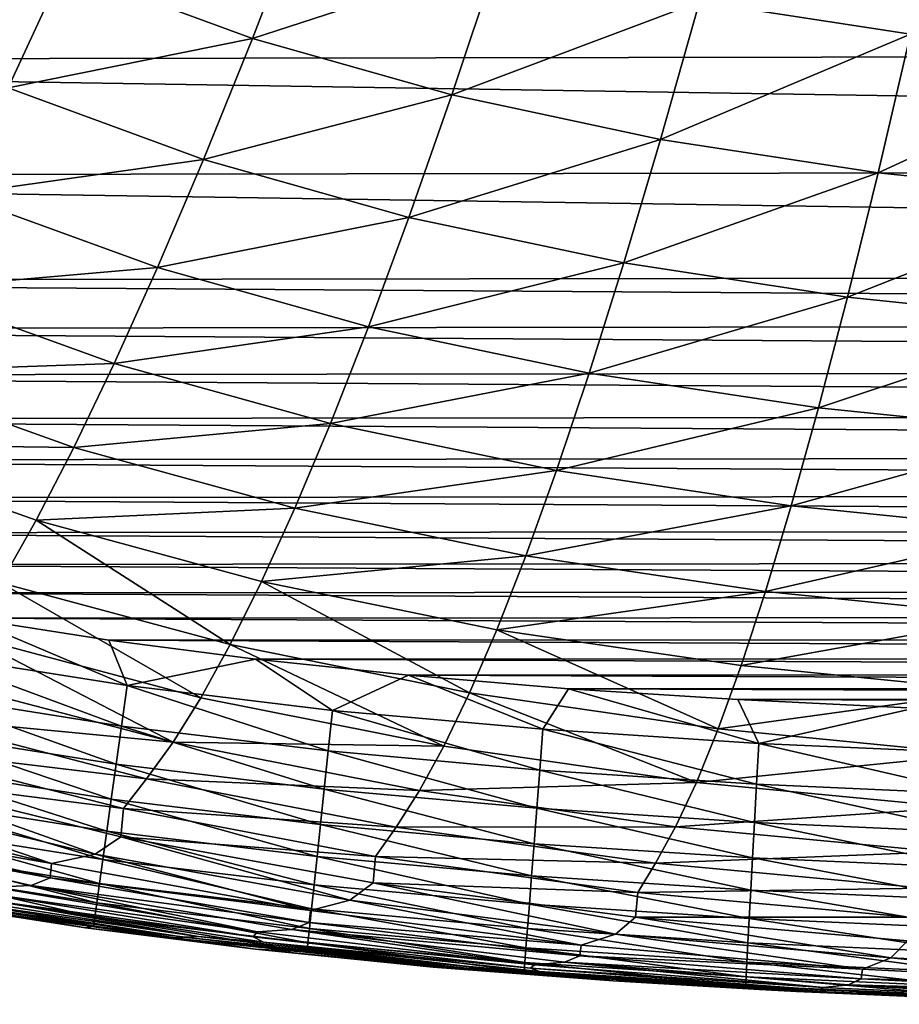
# Model space of a CAD drawing. Header units: metres. Extents: x -36 to 82, y -104 to 104.
# Tile 16 of 245: x -7.11 to -4.06, y -104.41 to -101. Entities that reach past the tile are written whole.
import ezdxf

# ---------------------------------------------------------------- set-up
doc = ezdxf.new("R2010")
doc.units = ezdxf.units.M
doc.layers.add('solid_FIT-SHOWER-153_SW0001', color=7, linetype='CONTINUOUS')

msp = doc.modelspace()

# ---------------------------------------------------------------- linework, layer by layer
at = {"layer": 'solid_FIT-SHOWER-153_SW0001'}
for points in [[(-3.897442, -100.518097, -16.723764), (-4.016747, -101.049141, -16.295355), (-4.748543, -100.936958, -16.310259)], [(-6.11907, -100.597572, -16.350708), (-6.298257, -101.064064, -15.868854), (-6.954786, -100.82235, -15.894968)], [(-6.11907, -100.597572, -16.350708), (-5.450005, -100.787651, -16.32873), (-6.298257, -101.064064, -15.868854)], [(-12.114929, -100.688164, 16.90811), (11.728063, -101.101326, 16.90811), (12.15721, -100.637787, 16.90811)], [(-12.114929, -100.688164, 16.90811), (-11.685543, -101.141991, 16.90811), (11.728063, -101.101326, 16.90811)], [(-5.450005, -100.787651, -16.32873), (-5.607183, -101.260124, -15.846258), (-6.298257, -101.064064, -15.868854)], [(-5.450005, -100.787651, -16.32873), (-4.748543, -100.936958, -16.310259), (-5.607183, -101.260124, -15.846258)], [(-6.954786, -100.82235, -15.894968), (-7.144883, -101.235947, -15.35298), (-7.786271, -100.939262, -15.38243)], [(-6.954786, -100.82235, -15.894968), (-6.298257, -101.064064, -15.868854), (-7.144883, -101.235947, -15.35298)], [(-4.748543, -100.936958, -16.310259), (-4.883556, -101.414078, -15.827267), (-5.607183, -101.260124, -15.846258)], [(-4.748543, -100.936958, -16.310259), (-4.016747, -101.049141, -16.295355), (-4.883556, -101.414078, -15.827267)], [(-4.016747, -101.049141, -16.295355), (-4.129482, -101.529686, -15.811933), (-4.883556, -101.414078, -15.827267)], [(-4.016747, -101.049141, -16.295355), (-3.256681, -101.127815, -16.284079), (-4.129482, -101.529686, -15.811933)], [(-6.298257, -101.064064, -15.868854), (-6.46766, -101.48394, -15.326708), (-7.144883, -101.235947, -15.35298)], [(-6.298257, -101.064064, -15.868854), (-5.607183, -101.260124, -15.846258), (-6.46766, -101.48394, -15.326708)], [(-11.685543, -101.141991, 16.90811), (11.26066, -101.507156, 16.90811), (11.728063, -101.101326, 16.90811)], [(-11.685543, -101.141991, 16.90811), (-11.216462, -101.541397, 16.90811), (11.26066, -101.507156, 16.90811)], [(-3.256681, -101.127815, -16.284079), (-3.347067, -101.610695, -15.80031), (-4.129482, -101.529686, -15.811933)], [(-7.144883, -101.235947, -15.35298), (-6.46766, -101.48394, -15.326708), (-7.323847, -101.605751, -14.74609)], [(-5.607183, -101.260124, -15.846258), (-5.7557, -101.68502, -15.303955), (-6.46766, -101.48394, -15.326708)], [(-5.607183, -101.260124, -15.846258), (-4.883556, -101.414078, -15.827267), (-5.7557, -101.68502, -15.303955)], [(-4.883556, -101.414078, -15.827267), (-5.011051, -101.842842, -15.284807), (-5.7557, -101.68502, -15.303955)], [(-4.883556, -101.414078, -15.827267), (-4.129482, -101.529686, -15.811933), (-5.011051, -101.842842, -15.284807)], [(-6.46766, -101.48394, -15.326708), (-6.627241, -101.858955, -14.720189), (-7.323847, -101.605751, -14.74609)], [(-6.46766, -101.48394, -15.326708), (-5.7557, -101.68502, -15.303955), (-6.627241, -101.858955, -14.720189)], [(-11.216462, -101.541397, 16.90811), (10.734815, -101.876396, 16.90811), (11.26066, -101.507156, 16.90811)], [(-11.216462, -101.541397, 16.90811), (-10.68892, -101.904793, 16.90811), (10.734815, -101.876396, 16.90811)], [(-4.129482, -101.529686, -15.811933), (-4.235868, -101.961273, -15.269318), (-5.011051, -101.842842, -15.284807)], [(-4.129482, -101.529686, -15.811933), (-3.347067, -101.610695, -15.80031), (-4.235868, -101.961273, -15.269318)], [(-7.323847, -101.605751, -14.74609), (-6.627241, -101.858955, -14.720189), (-7.491562, -101.933624, -14.070324)], [(-3.347067, -101.610695, -15.80031), (-3.432309, -102.044182, -15.257542), (-4.235868, -101.961273, -15.269318)], [(-5.7557, -101.68502, -15.303955), (-5.895669, -102.064163, -14.697714), (-6.627241, -101.858955, -14.720189)], [(-5.7557, -101.68502, -15.303955), (-5.011051, -101.842842, -15.284807), (-5.895669, -102.064163, -14.697714)], [(-6.627241, -101.858955, -14.720189), (-6.777048, -102.191055, -14.045265), (-7.491562, -101.933624, -14.070324)], [(-6.627241, -101.858955, -14.720189), (-5.895669, -102.064163, -14.697714), (-6.777048, -102.191055, -14.045265)], [(-5.011051, -101.842842, -15.284807), (-5.131244, -102.225128, -14.678754), (-5.895669, -102.064163, -14.697714)], [(-5.011051, -101.842842, -15.284807), (-4.235868, -101.961273, -15.269318), (-5.131244, -102.225128, -14.678754)], [(-10.68892, -101.904793, 16.90811), (10.443959, -102.047348, 16.90811), (10.734815, -101.876396, 16.90811)], [(-10.68892, -101.904793, 16.90811), (-10.397495, -102.072968, 16.90811), (10.443959, -102.047348, 16.90811)], [(-7.491562, -101.933624, -14.070324), (-6.777048, -102.191055, -14.045265), (-7.648096, -102.221588, -13.321782)], [(-4.235868, -101.961273, -15.269318), (-4.336179, -102.345825, -14.66337), (-5.131244, -102.225128, -14.678754)], [(-4.235868, -101.961273, -15.269318), (-3.432309, -102.044182, -15.257542), (-4.336179, -102.345825, -14.66337)], [(-10.397495, -102.072968, 16.90811), (10.131131, -102.210541, 16.90811), (10.443959, -102.047348, 16.90811)], [(-10.397495, -102.072968, 16.90811), (-10.084416, -102.233337, 16.90811), (10.131131, -102.210541, 16.90811)], [(-5.895669, -102.064163, -14.697714), (-6.027266, -102.399574, -14.023458), (-6.777048, -102.191055, -14.045265)], [(-5.895669, -102.064163, -14.697714), (-5.131244, -102.225128, -14.678754), (-6.027266, -102.399574, -14.023458)], [(-3.432309, -102.044182, -15.257542), (-3.512691, -102.430229, -14.651624), (-4.336179, -102.345825, -14.66337)], [(-10.084416, -102.233337, 16.90811), (9.797663, -102.365036, 16.90811), (10.131131, -102.210541, 16.90811)], [(-6.777048, -102.191055, -14.045265), (-6.917272, -102.482346, -13.297964), (-7.648096, -102.221588, -13.321782)], [(-6.777048, -102.191055, -14.045265), (-6.027266, -102.399574, -14.023458), (-6.917272, -102.482346, -13.297964)], [(-10.084416, -102.233337, 16.90811), (-9.750984, -102.385048, 16.90811), (9.797663, -102.365036, 16.90811)], [(-7.648096, -102.221588, -13.321782), (-6.917272, -102.482346, -13.297964), (-7.7937, -102.471878, -12.496657)], [(-5.131244, -102.225128, -14.678754), (-5.244396, -102.563019, -14.005002), (-6.027266, -102.399574, -14.023458)], [(-5.131244, -102.225128, -14.678754), (-4.336179, -102.345825, -14.66337), (-5.244396, -102.563019, -14.005002)], [(-4.336179, -102.345825, -14.66337), (-4.430722, -102.685471, -13.989967), (-5.244396, -102.563019, -14.005002)], [(-4.336179, -102.345825, -14.66337), (-3.512691, -102.430229, -14.651624), (-4.430722, -102.685471, -13.989967)], [(-9.750984, -102.385048, 16.90811), (9.441495, -102.509254, 16.90811), (9.797663, -102.365036, 16.90811)], [(-9.750984, -102.385048, 16.90811), (-9.39534, -102.526588, 16.90811), (9.441495, -102.509254, 16.90811)], [(-6.027266, -102.399574, -14.023458), (-6.150771, -102.69342, -13.277164), (-6.917272, -102.482346, -13.297964)], [(-6.027266, -102.399574, -14.023458), (-5.244396, -102.563019, -14.005002), (-6.150771, -102.69342, -13.277164)], [(-3.512691, -102.430229, -14.651624), (-3.588526, -102.771004, -13.978424), (-4.430722, -102.685471, -13.989967)], [(-7.7937, -102.471878, -12.496657), (-7.048234, -102.735146, -12.474384), (-7.170395, -102.951958, -11.570758)], [(-6.917272, -102.482346, -13.297964), (-7.048234, -102.735146, -12.474384), (-7.7937, -102.471878, -12.496657)], [(-6.917272, -102.482346, -13.297964), (-6.150771, -102.69342, -13.277164), (-7.048234, -102.735146, -12.474384)], [(-9.39534, -102.526588, 16.90811), (9.061759, -102.643005, 16.90811), (9.441495, -102.509254, 16.90811)], [(-9.39534, -102.526588, 16.90811), (-9.016675, -102.657761, 16.90811), (9.061759, -102.643005, 16.90811)], [(-5.244396, -102.563019, -14.005002), (-5.350851, -102.858749, -13.25949), (-6.150771, -102.69342, -13.277164)], [(-5.244396, -102.563019, -14.005002), (-4.430722, -102.685471, -13.989967), (-5.350851, -102.858749, -13.25949)], [(-9.016675, -102.657761, 16.90811), (8.659324, -102.766487, 16.90811), (9.061759, -102.643005, 16.90811)], [(-9.016675, -102.657761, 16.90811), (-8.615799, -102.77877, 16.90811), (8.659324, -102.766487, 16.90811)], [(-4.430722, -102.685471, -13.989967), (-4.519864, -102.982506, -13.245025), (-5.350851, -102.858749, -13.25949)], [(-4.430722, -102.685471, -13.989967), (-3.588526, -102.771004, -13.978424), (-4.519864, -102.982506, -13.245025)], [(-6.150771, -102.69342, -13.277164), (-6.266562, -102.948112, -12.454862), (-7.048234, -102.735146, -12.474384)], [(-6.150771, -102.69342, -13.277164), (-5.350851, -102.858749, -13.25949), (-6.266562, -102.948112, -12.454862)], [(-7.048234, -102.735146, -12.474384), (-6.375113, -103.166222, -11.552718), (-7.170395, -102.951958, -11.570758)], [(-7.048234, -102.735146, -12.474384), (-6.266562, -102.948112, -12.454862), (-6.375113, -103.166222, -11.552718)], [(-8.615799, -102.77877, 16.90811), (8.234726, -102.878685, 16.90811), (8.659324, -102.766487, 16.90811)], [(-8.615799, -102.77877, 16.90811), (-8.193289, -102.888702, 16.90811), (8.234726, -102.878685, 16.90811)], [(-3.588526, -102.771004, -13.978424), (-3.660166, -103.068855, -13.23385), (-4.519864, -102.982506, -13.245025)], [(-5.350851, -102.858749, -13.25949), (-5.451015, -103.114807, -12.438204), (-6.266562, -102.948112, -12.454862)], [(-5.350851, -102.858749, -13.25949), (-4.519864, -102.982506, -13.245025), (-5.451015, -103.114807, -12.438204)], [(-8.193289, -102.888702, 16.90811), (7.787905, -102.97908, 16.90811), (8.234726, -102.878685, 16.90811)], [(-8.193289, -102.888702, 16.90811), (-7.749405, -102.987053, 16.90811), (7.787905, -102.97908, 16.90811)], [(-7.170395, -102.951958, -11.570758), (-6.477181, -103.350761, -10.567291), (-7.284609, -103.135773, -10.583699)], [(-7.170395, -102.951958, -11.570758), (-6.375113, -103.166222, -11.552718), (-6.477181, -103.350761, -10.567291)], [(-6.266562, -102.948112, -12.454862), (-5.545359, -103.333801, -11.537265), (-6.375113, -103.166222, -11.552718)], [(-6.266562, -102.948112, -12.454862), (-5.451015, -103.114807, -12.438204), (-5.545359, -103.333801, -11.537265)], [(-7.749405, -102.987053, 16.90811), (7.318922, -103.068199, 16.90811), (7.787905, -102.97908, 16.90811)], [(-7.749405, -102.987053, 16.90811), (-7.283886, -103.074333, 16.90811), (7.318922, -103.068199, 16.90811)], [(-4.519864, -102.982506, -13.245025), (-4.604017, -103.239471, -12.424503), (-5.451015, -103.114807, -12.438204)], [(-4.519864, -102.982506, -13.245025), (-3.660166, -103.068855, -13.23385), (-4.604017, -103.239471, -12.424503)], [(-7.429588, -103.198219, 16.897472), (-6.732968, -103.308632, 16.897484), (-7.283886, -103.074333, 16.90811)], [(-7.283886, -103.074333, 16.90811), (6.828496, -103.146561, 16.90811), (7.318922, -103.068199, 16.90811)], [(-7.283886, -103.074333, 16.90811), (-6.796522, -103.151169, 16.90811), (6.828496, -103.146561, 16.90811)], [(-6.732968, -103.308632, 16.897484), (-6.796522, -103.151169, 16.90811), (-7.283886, -103.074333, 16.90811)], [(-3.660166, -103.068855, -13.23385), (-3.727996, -103.326355, -12.413851), (-4.604017, -103.239471, -12.424503)], [(-5.451015, -103.114807, -12.438204), (-4.683628, -103.45903, -11.524495), (-5.545359, -103.333801, -11.537265)], [(-5.451015, -103.114807, -12.438204), (-4.604017, -103.239471, -12.424503), (-4.683628, -103.45903, -11.524495)], [(-7.284609, -103.135773, -10.583699), (-6.573575, -103.504829, -9.495211), (-7.391799, -103.28965, -9.509892)], [(-7.284609, -103.135773, -10.583699), (-6.477181, -103.350761, -10.567291), (-6.573575, -103.504829, -9.495211)], [(-6.796522, -103.151169, 16.90811), (6.316871, -103.213776, 16.90811), (6.828496, -103.146561, 16.90811)], [(-6.796522, -103.151169, 16.90811), (-6.287946, -103.217224, 16.90811), (6.316871, -103.213776, 16.90811)], [(-6.732968, -103.308632, 16.897484), (-6.287946, -103.217224, 16.90811), (-6.796522, -103.151169, 16.90811)], [(-6.375113, -103.166222, -11.552718), (-5.634545, -103.518791, -10.553185), (-6.477181, -103.350761, -10.567291)], [(-6.375113, -103.166222, -11.552718), (-5.545359, -103.333801, -11.537265), (-5.634545, -103.518791, -10.553185)], [(-7.454676, -103.337769, 16.866121), (-6.752407, -103.449005, 16.866167), (-7.429588, -103.198219, 16.897472)], [(-6.752407, -103.449005, 16.866167), (-6.732968, -103.308632, 16.897484), (-7.429588, -103.198219, 16.897472)], [(-6.732968, -103.308632, 16.897484), (-6.021278, -103.394585, 16.897493), (-6.287946, -103.217224, 16.90811)], [(-6.287946, -103.217224, 16.90811), (5.783803, -103.270248, 16.90811), (6.316871, -103.213776, 16.90811)], [(-6.287946, -103.217224, 16.90811), (-5.757524, -103.272842, 16.90811), (5.783803, -103.270248, 16.90811)], [(-6.021278, -103.394585, 16.897493), (-5.757524, -103.272842, 16.90811), (-6.287946, -103.217224, 16.90811)], [(-5.757524, -103.272842, 16.90811), (5.229277, -103.317673, 16.90811), (5.783803, -103.270248, 16.90811)], [(-4.604017, -103.239471, -12.424503), (-3.727996, -103.326355, -12.413851), (-4.683628, -103.45903, -11.524495)], [(-7.391799, -103.28965, -9.509892), (-6.573575, -103.504829, -9.495211), (-7.49282, -103.416679, -8.346021)], [(-6.021278, -103.394585, 16.897493), (-5.291721, -103.460266, 16.897501), (-5.757524, -103.272842, 16.90811)], [(-5.757524, -103.272842, 16.90811), (-5.20314, -103.319626, 16.90811), (5.229277, -103.317673, 16.90811)], [(-5.291721, -103.460266, 16.897501), (-5.20314, -103.319626, 16.90811), (-5.757524, -103.272842, 16.90811)], [(-7.478265, -103.468979, 16.815592), (-6.770686, -103.581001, 16.815689), (-7.454676, -103.337769, 16.866121)], [(-6.770686, -103.581001, 16.815689), (-6.752407, -103.449005, 16.866167), (-7.454676, -103.337769, 16.866121)], [(-6.752407, -103.449005, 16.866167), (-6.036027, -103.535454, 16.866203), (-6.732968, -103.308632, 16.897484)], [(-6.036027, -103.535454, 16.866203), (-6.021278, -103.394585, 16.897493), (-6.732968, -103.308632, 16.897484)], [(-5.545359, -103.333801, -11.537265), (-4.759259, -103.644249, -10.541477), (-5.634545, -103.518791, -10.553185)], [(-5.545359, -103.333801, -11.537265), (-4.683628, -103.45903, -11.524495), (-4.759259, -103.644249, -10.541477)], [(-5.291721, -103.460266, 16.897501), (-4.543095, -103.509018, 16.897507), (-5.20314, -103.319626, 16.90811)], [(-5.20314, -103.319626, 16.90811), (4.647318, -103.355835, 16.90811), (5.229277, -103.317673, 16.90811)], [(-5.20314, -103.319626, 16.90811), (-4.615215, -103.35743, 16.90811), (4.647318, -103.355835, 16.90811)], [(-4.543095, -103.509018, 16.897507), (-4.615215, -103.35743, 16.90811), (-5.20314, -103.319626, 16.90811)], [(-3.727996, -103.326355, -12.413851), (-3.792416, -103.546219, -11.514504), (-4.683628, -103.45903, -11.524495)], [(-6.477181, -103.350761, -10.567291), (-5.634545, -103.518791, -10.553185), (-6.573575, -103.504829, -9.495211)], [(-4.615215, -103.35743, 16.90811), (4.043902, -103.384956, 16.90811), (4.647318, -103.355835, 16.90811)], [(-4.615215, -103.35743, 16.90811), (-4.003329, -103.386406, 16.90811), (4.043902, -103.384956, 16.90811)], [(-4.543095, -103.509018, 16.897507), (-4.003329, -103.386406, 16.90811), (-4.615215, -103.35743, 16.90811)], [(-6.036027, -103.535454, 16.866203), (-5.302581, -103.60144, 16.866232), (-6.021278, -103.394585, 16.897493)], [(-5.302581, -103.60144, 16.866232), (-5.291721, -103.460266, 16.897501), (-6.021278, -103.394585, 16.897493)], [(-4.543095, -103.509018, 16.897507), (-3.775788, -103.543304, 16.897511), (-4.003329, -103.386406, 16.90811)], [(-7.49282, -103.416679, -8.346021), (-6.665038, -103.631546, -8.333106), (-7.58142, -103.522034, -7.088682)], [(-6.573575, -103.504829, -9.495211), (-6.665038, -103.631546, -8.333106), (-7.49282, -103.416679, -8.346021)], [(-7.500084, -103.590355, 16.747419), (-6.787594, -103.703102, 16.747585), (-7.478265, -103.468979, 16.815592)], [(-6.787594, -103.703102, 16.747585), (-6.770686, -103.581001, 16.815689), (-7.478265, -103.468979, 16.815592)], [(-6.770686, -103.581001, 16.815689), (-6.049896, -103.667923, 16.815769), (-6.752407, -103.449005, 16.866167)], [(-6.049896, -103.667923, 16.815769), (-6.036027, -103.535454, 16.866203), (-6.752407, -103.449005, 16.866167)], [(-5.302581, -103.60144, 16.866232), (-4.550756, -103.650375, 16.866253), (-5.291721, -103.460266, 16.897501)], [(-4.550756, -103.650375, 16.866253), (-4.543095, -103.509018, 16.897507), (-5.291721, -103.460266, 16.897501)], [(-4.683628, -103.45903, -11.524495), (-3.792416, -103.546219, -11.514504), (-4.759259, -103.644249, -10.541477)], [(-6.573575, -103.504829, -9.495211), (-5.719266, -103.67289, -9.482549), (-6.665038, -103.631546, -8.333106)], [(-5.634545, -103.518791, -10.553185), (-5.719266, -103.67289, -9.482549), (-6.573575, -103.504829, -9.495211)], [(-4.550756, -103.650375, 16.866253), (-3.780881, -103.684761, 16.86627), (-4.543095, -103.509018, 16.897507)], [(-3.780881, -103.684761, 16.86627), (-3.775788, -103.543304, 16.897511), (-4.543095, -103.509018, 16.897507)], [(-7.58142, -103.522034, -7.088682), (-6.745794, -103.735466, -7.077545), (-7.591391, -103.627609, -5.734308)], [(-6.665038, -103.631546, -8.333106), (-6.745794, -103.735466, -7.077545), (-7.58142, -103.522034, -7.088682)], [(-6.049896, -103.667923, 16.815769), (-5.312793, -103.7342, 16.81583), (-6.036027, -103.535454, 16.866203)], [(-5.312793, -103.7342, 16.81583), (-5.302581, -103.60144, 16.866232), (-6.036027, -103.535454, 16.866203)], [(-5.634545, -103.518791, -10.553185), (-4.759259, -103.644249, -10.541477), (-5.719266, -103.67289, -9.482549)], [(-3.792416, -103.546219, -11.514504), (-3.853884, -103.731522, -10.532263), (-4.759259, -103.644249, -10.541477)], [(-7.519862, -103.700371, 16.663137), (-6.802924, -103.813797, 16.663385), (-7.500084, -103.590355, 16.747419)], [(-6.802924, -103.813797, 16.663385), (-6.787594, -103.703102, 16.747585), (-7.500084, -103.590355, 16.747419)], [(-6.787594, -103.703102, 16.747585), (-6.062727, -103.790474, 16.747719), (-6.770686, -103.581001, 16.815689)], [(-6.062727, -103.790474, 16.747719), (-6.049896, -103.667923, 16.815769), (-6.770686, -103.581001, 16.815689)], [(-5.312793, -103.7342, 16.81583), (-4.557961, -103.78331, 16.815878), (-5.302581, -103.60144, 16.866232)], [(-4.557961, -103.78331, 16.815878), (-4.550756, -103.650375, 16.866253), (-5.302581, -103.60144, 16.866232)], [(-7.591391, -103.627609, -5.734308), (-6.843806, -103.893669, -4.275086), (-7.687659, -103.689369, -4.28276)], [(-7.591391, -103.627609, -5.734308), (-6.754984, -103.832718, -5.725092), (-6.843806, -103.893669, -4.275086)], [(-6.745794, -103.735466, -7.077545), (-6.754984, -103.832718, -5.725092), (-7.591391, -103.627609, -5.734308)], [(-6.665038, -103.631546, -8.333106), (-5.800157, -103.799232, -8.321939), (-6.745794, -103.735466, -7.077545)], [(-5.719266, -103.67289, -9.482549), (-5.800157, -103.799232, -8.321939), (-6.665038, -103.631546, -8.333106)], [(-4.759259, -103.644249, -10.541477), (-4.83149, -103.798271, -9.471996), (-5.719266, -103.67289, -9.482549)], [(-4.759259, -103.644249, -10.541477), (-3.853884, -103.731522, -10.532263), (-4.83149, -103.798271, -9.471996)], [(-6.062727, -103.790474, 16.747719), (-5.322241, -103.857025, 16.747824), (-6.049896, -103.667923, 16.815769)], [(-5.322241, -103.857025, 16.747824), (-5.312793, -103.7342, 16.81583), (-6.049896, -103.667923, 16.815769)], [(-5.719266, -103.67289, -9.482549), (-4.83149, -103.798271, -9.471996), (-5.800157, -103.799232, -8.321939)], [(-4.557961, -103.78331, 16.815878), (-3.785671, -103.817795, 16.81591), (-4.550756, -103.650375, 16.866253)], [(-3.785671, -103.817795, 16.81591), (-3.780881, -103.684761, 16.86627), (-4.550756, -103.650375, 16.866253)], [(-7.687659, -103.689369, -4.28276), (-6.995247, -103.925682, -2.724721), (-7.851503, -103.71653, -2.731097)], [(-7.687659, -103.689369, -4.28276), (-6.843806, -103.893669, -4.275086), (-6.995247, -103.925682, -2.724721)], [(-7.537329, -103.797531, 16.564283), (-6.816463, -103.911575, 16.564623), (-7.519862, -103.700371, 16.663137)], [(-6.816463, -103.911575, 16.564623), (-6.802924, -103.813797, 16.663385), (-7.519862, -103.700371, 16.663137)], [(-6.802924, -103.813797, 16.663385), (-6.07436, -103.901588, 16.663584), (-6.787594, -103.703102, 16.747585)], [(-6.07436, -103.901588, 16.663584), (-6.062727, -103.790474, 16.747719), (-6.787594, -103.703102, 16.747585)], [(-7.851503, -103.71653, -2.731097), (-6.995247, -103.925682, -2.724721), (-7.855518, -103.775093, -1.075288)], [(-6.745794, -103.735466, -7.077545), (-5.872025, -103.901901, -7.0679), (-6.754984, -103.832718, -5.725092)], [(-5.800157, -103.799232, -8.321939), (-5.872025, -103.901901, -7.0679), (-6.745794, -103.735466, -7.077545)], [(-5.322241, -103.857025, 16.747824), (-4.564627, -103.906303, 16.747904), (-5.312793, -103.7342, 16.81583)], [(-4.564627, -103.906303, 16.747904), (-4.557961, -103.78331, 16.815878), (-5.312793, -103.7342, 16.81583)], [(-3.853884, -103.731522, -10.532263), (-3.912864, -103.885414, -9.463644), (-4.83149, -103.798271, -9.471996)], [(-7.855518, -103.775093, -1.075288), (-6.999876, -103.975357, -1.070359), (-7.925391, -103.805367, 0.68494)], [(-6.995247, -103.925682, -2.724721), (-6.999876, -103.975357, -1.070359), (-7.855518, -103.775093, -1.075288)], [(-6.999876, -103.975357, -1.070359), (-7.06528, -104.002281, 0.688739), (-7.925391, -103.805367, 0.68494)], [(-7.197506, -104.008308, 2.554255), (-7.925391, -103.805367, 0.68494), (-7.06528, -104.002281, 0.688739)], [(-7.552213, -103.880318, 16.452393), (-6.828004, -103.994904, 16.452827), (-7.537329, -103.797531, 16.564283)], [(-6.828004, -103.994904, 16.452827), (-6.816463, -103.911575, 16.564623), (-7.537329, -103.797531, 16.564283)], [(-6.816463, -103.911575, 16.564623), (-6.084637, -103.999741, 16.564894), (-6.802924, -103.813797, 16.663385)], [(-6.084637, -103.999741, 16.564894), (-6.07436, -103.901588, 16.663584), (-6.802924, -103.813797, 16.663385)], [(-6.07436, -103.901588, 16.663584), (-5.330808, -103.968391, 16.66374), (-6.062727, -103.790474, 16.747719)], [(-5.330808, -103.968391, 16.66374), (-5.322241, -103.857025, 16.747824), (-6.062727, -103.790474, 16.747719)], [(-5.800157, -103.799232, -8.321939), (-4.900848, -103.924232, -8.3126), (-5.872025, -103.901901, -7.0679)], [(-4.83149, -103.798271, -9.471996), (-4.900848, -103.924232, -8.3126), (-5.800157, -103.799232, -8.321939)], [(-4.83149, -103.798271, -9.471996), (-3.912864, -103.885414, -9.463644), (-4.900848, -103.924232, -8.3126)], [(-4.564627, -103.906303, 16.747904), (-3.790103, -103.94088, 16.747959), (-4.557961, -103.78331, 16.815878)], [(-3.790103, -103.94088, 16.747959), (-3.785671, -103.817795, 16.81591), (-4.557961, -103.78331, 16.815878)], [(-6.754984, -103.832718, -5.725092), (-5.960265, -104.052681, -4.268447), (-6.843806, -103.893669, -4.275086)], [(-6.754984, -103.832718, -5.725092), (-5.880362, -103.992493, -5.717112), (-5.960265, -104.052681, -4.268447)], [(-5.872025, -103.901901, -7.0679), (-5.880362, -103.992493, -5.717112), (-6.754984, -103.832718, -5.725092)], [(-7.564244, -103.947243, 16.328999), (-6.837335, -104.062286, 16.329535), (-7.552213, -103.880318, 16.452393)], [(-6.837335, -104.062286, 16.329535), (-6.828004, -103.994904, 16.452827), (-7.552213, -103.880318, 16.452393)], [(-5.330808, -103.968391, 16.66374), (-4.570672, -104.01783, 16.663858), (-5.322241, -103.857025, 16.747824)], [(-4.570672, -104.01783, 16.663858), (-4.564627, -103.906303, 16.747904), (-5.322241, -103.857025, 16.747824)], [(-3.912864, -103.885414, -9.463644), (-3.969782, -104.011047, -8.305168), (-4.900848, -103.924232, -8.3126)], [(-6.843806, -103.893669, -4.275086), (-6.096653, -104.088333, -2.719215), (-6.995247, -103.925682, -2.724721)], [(-6.843806, -103.893669, -4.275086), (-5.960265, -104.052681, -4.268447), (-6.096653, -104.088333, -2.719215)], [(-6.828004, -103.994904, 16.452827), (-6.093397, -104.08342, 16.453178), (-6.816463, -103.911575, 16.564623)], [(-6.093397, -104.08342, 16.453178), (-6.084637, -103.999741, 16.564894), (-6.816463, -103.911575, 16.564623)], [(-6.084637, -103.999741, 16.564894), (-5.338377, -104.06678, 16.565107), (-6.07436, -103.901588, 16.663584)], [(-5.338377, -104.06678, 16.565107), (-5.330808, -103.968391, 16.66374), (-6.07436, -103.901588, 16.663584)], [(-5.872025, -103.901901, -7.0679), (-4.962821, -104.025856, -7.059812), (-5.880362, -103.992493, -5.717112)], [(-4.900848, -103.924232, -8.3126), (-4.962821, -104.025856, -7.059812), (-5.872025, -103.901901, -7.0679)], [(-4.570672, -104.01783, 16.663858), (-3.794122, -104.05249, 16.663942), (-4.564627, -103.906303, 16.747904)], [(-3.794122, -104.05249, 16.663942), (-3.790103, -103.94088, 16.747959), (-4.564627, -103.906303, 16.747904)], [(-7.573151, -103.99678, 16.195637), (-6.844247, -104.112206, 16.196276), (-7.564244, -103.947243, 16.328999)], [(-6.844247, -104.112206, 16.196276), (-6.837335, -104.062286, 16.329535), (-7.564244, -103.947243, 16.328999)], [(-6.995247, -103.925682, -2.724721), (-6.096653, -104.088333, -2.719215), (-6.999876, -103.975357, -1.070359)], [(-4.900848, -103.924232, -8.3126), (-3.969782, -104.011047, -8.305168), (-4.962821, -104.025856, -7.059812)], [(-6.999876, -103.975357, -1.070359), (-6.101625, -104.130905, -1.066121), (-7.06528, -104.002281, 0.688739)], [(-6.096653, -104.088333, -2.719215), (-6.101625, -104.130905, -1.066121), (-6.999876, -103.975357, -1.070359)], [(-5.338377, -104.06678, 16.565107), (-4.576012, -104.116371, 16.565269), (-5.330808, -103.968391, 16.66374)], [(-4.576012, -104.116371, 16.565269), (-4.570672, -104.01783, 16.663858), (-5.330808, -103.968391, 16.66374)], [(-7.573151, -103.99678, 16.195637), (-7.578661, -104.027435, 16.053844), (-6.848531, -104.143135, 16.054583)], [(-7.573151, -103.99678, 16.195637), (-6.848531, -104.143135, 16.054583), (-6.844247, -104.112206, 16.196276)], [(-7.212841, -104.031219, 4.527906), (-7.197506, -104.008308, 2.554255), (-6.280995, -104.162804, 2.556755)], [(-6.280995, -104.162804, 2.556755), (-7.197506, -104.008308, 2.554255), (-7.06528, -104.002281, 0.688739)], [(-6.101625, -104.130905, -1.066121), (-6.161218, -104.155037, 0.691989), (-7.06528, -104.002281, 0.688739)], [(-6.280995, -104.162804, 2.556755), (-7.06528, -104.002281, 0.688739), (-6.161218, -104.155037, 0.691989)], [(-6.837335, -104.062286, 16.329535), (-6.100483, -104.151093, 16.329967), (-6.828004, -103.994904, 16.452827)], [(-6.100483, -104.151093, 16.329967), (-6.093397, -104.08342, 16.453178), (-6.828004, -103.994904, 16.452827)], [(-6.093397, -104.08342, 16.453178), (-5.34483, -104.150673, 16.453453), (-6.084637, -103.999741, 16.564894)], [(-5.34483, -104.150673, 16.453453), (-5.338377, -104.06678, 16.565107), (-6.084637, -103.999741, 16.564894)], [(-5.880362, -103.992493, -5.717112), (-5.039725, -104.170853, -4.262871), (-5.960265, -104.052681, -4.268447)], [(-5.880362, -103.992493, -5.717112), (-4.97017, -104.111336, -5.710413), (-5.039725, -104.170853, -4.262871)], [(-4.962821, -104.025856, -7.059812), (-4.97017, -104.111336, -5.710413), (-5.880362, -103.992493, -5.717112)], [(-3.969782, -104.011047, -8.305168), (-4.020889, -104.111862, -7.053347), (-4.962821, -104.025856, -7.059812)], [(-4.576012, -104.116371, 16.565269), (-3.797673, -104.151115, 16.565384), (-4.570672, -104.01783, 16.663858)], [(-3.797673, -104.151115, 16.565384), (-3.794122, -104.05249, 16.663942), (-4.570672, -104.01783, 16.663858)], [(-6.877106, -104.149124, 15.906152), (-6.848531, -104.143135, 16.054583), (-7.578661, -104.027435, 16.053844)], [(-7.435416, -104.062683, 15.905525), (-6.877106, -104.149124, 15.906152), (-7.578661, -104.027435, 16.053844)], [(-7.479101, -104.035088, 11.102491), (-6.537367, -104.181717, 11.103476), (-7.525907, -104.038612, 13.513141)], [(-7.525907, -104.038612, 13.513141), (-6.579903, -104.183434, 13.514003), (-7.435416, -104.062683, 15.905525)], [(-6.537367, -104.181717, 11.103476), (-6.579903, -104.183434, 13.514003), (-7.525907, -104.038612, 13.513141)], [(-7.479101, -104.035088, 11.102491), (-7.423199, -104.030464, 8.801383), (-6.486502, -104.179276, 8.802532)], [(-7.479101, -104.035088, 11.102491), (-6.486502, -104.179276, 8.802532), (-6.537367, -104.181717, 11.103476)], [(-6.486502, -104.179276, 8.802532), (-7.423199, -104.030464, 8.801383), (-7.172185, -104.059143, 6.610254)], [(-6.295571, -104.179527, 4.529742), (-7.212841, -104.031219, 4.527906), (-6.280995, -104.162804, 2.556755)], [(-7.172185, -104.059143, 6.610254), (-7.212841, -104.031219, 4.527906), (-6.295571, -104.179527, 4.529742)], [(-5.960265, -104.052681, -4.268447), (-5.158539, -104.209137, -2.714593), (-6.096653, -104.088333, -2.719215)], [(-5.960265, -104.052681, -4.268447), (-5.039725, -104.170853, -4.262871), (-5.158539, -104.209137, -2.714593)], [(-4.962821, -104.025856, -7.059812), (-4.020889, -104.111862, -7.053347), (-4.97017, -104.111336, -5.710413)], [(-6.579903, -104.183434, 13.514003), (-6.877106, -104.149124, 15.906152), (-7.435416, -104.062683, 15.905525)], [(-6.259568, -104.198128, 6.611601), (-7.172185, -104.059143, 6.610254), (-6.295571, -104.179527, 4.529742)], [(-6.486502, -104.179276, 8.802532), (-7.172185, -104.059143, 6.610254), (-6.259568, -104.198128, 6.611601)], [(-6.844247, -104.112206, 16.196276), (-6.105734, -104.201256, 16.196791), (-6.837335, -104.062286, 16.329535)], [(-6.105734, -104.201256, 16.196791), (-6.100483, -104.151093, 16.329967), (-6.837335, -104.062286, 16.329535)], [(-6.096653, -104.088333, -2.719215), (-5.158539, -104.209137, -2.714593), (-6.101625, -104.130905, -1.066121)], [(-6.100483, -104.151093, 16.329967), (-5.35005, -104.218536, 16.330307), (-6.093397, -104.08342, 16.453178)], [(-5.35005, -104.218536, 16.330307), (-5.34483, -104.150673, 16.453453), (-6.093397, -104.08342, 16.453178)], [(-5.34483, -104.150673, 16.453453), (-4.580566, -104.200394, 16.453661), (-5.338377, -104.06678, 16.565107)], [(-4.580566, -104.200394, 16.453661), (-4.576012, -104.116371, 16.565269), (-5.338377, -104.06678, 16.565107)], [(-6.844247, -104.112206, 16.196276), (-6.848531, -104.143135, 16.054583), (-6.108993, -104.232376, 16.055176)], [(-6.844247, -104.112206, 16.196276), (-6.108993, -104.232376, 16.055176), (-6.105734, -104.201256, 16.196791)], [(-4.97017, -104.111336, -5.710413), (-4.084878, -104.252632, -4.258389), (-5.039725, -104.170853, -4.262871)], [(-4.97017, -104.111336, -5.710413), (-4.027058, -104.193642, -5.705044), (-4.084878, -104.252632, -4.258389)], [(-4.020889, -104.111862, -7.053347), (-4.027058, -104.193642, -5.705044), (-4.97017, -104.111336, -5.710413)], [(-4.580566, -104.200394, 16.453661), (-3.800701, -104.235214, 16.45381), (-4.576012, -104.116371, 16.565269)], [(-3.800701, -104.235214, 16.45381), (-3.797673, -104.151115, 16.565384), (-4.576012, -104.116371, 16.565269)], [(-6.877106, -104.149124, 15.906152), (-6.287917, -104.223221, 15.906696), (-6.848531, -104.143135, 16.054583)], [(-6.579903, -104.183434, 13.514003), (-6.287917, -104.223221, 15.906696), (-6.877106, -104.149124, 15.906152)], [(-6.287917, -104.223221, 15.906696), (-6.108993, -104.232376, 16.055176), (-6.848531, -104.143135, 16.054583)], [(-5.320847, -104.277092, 2.558831), (-6.280995, -104.162804, 2.556755), (-6.161218, -104.155037, 0.691989)], [(-6.101625, -104.130905, -1.066121), (-5.163516, -104.246254, -1.062572), (-6.161218, -104.155037, 0.691989)], [(-5.163516, -104.246254, -1.062572), (-5.215971, -104.268158, 0.694701), (-6.161218, -104.155037, 0.691989)], [(-5.320847, -104.277092, 2.558831), (-6.161218, -104.155037, 0.691989), (-5.215971, -104.268158, 0.694701)], [(-6.105734, -104.201256, 16.196791), (-5.35392, -104.26886, 16.197193), (-6.100483, -104.151093, 16.329967)], [(-5.158539, -104.209137, -2.714593), (-5.163516, -104.246254, -1.062572), (-6.101625, -104.130905, -1.066121)], [(-5.35392, -104.26886, 16.197193), (-5.35005, -104.218536, 16.330307), (-6.100483, -104.151093, 16.329967)], [(-5.35005, -104.218536, 16.330307), (-4.584251, -104.268379, 16.330563), (-5.34483, -104.150673, 16.453453)], [(-4.584251, -104.268379, 16.330563), (-4.580566, -104.200394, 16.453661), (-5.34483, -104.150673, 16.453453)], [(-6.537367, -104.181717, 11.103476), (-5.546299, -104.289558, 11.104286), (-6.579903, -104.183434, 13.514003)], [(-6.579903, -104.183434, 13.514003), (-5.583639, -104.289833, 13.514717), (-6.287917, -104.223221, 15.906696)], [(-5.546299, -104.289558, 11.104286), (-5.583639, -104.289833, 13.514717), (-6.579903, -104.183434, 13.514003)], [(-6.537367, -104.181717, 11.103476), (-6.486502, -104.179276, 8.802532), (-5.501595, -104.288887, 8.803477)], [(-6.537367, -104.181717, 11.103476), (-5.501595, -104.288887, 8.803477), (-5.546299, -104.289558, 11.104286)], [(-5.501595, -104.288887, 8.803477), (-6.486502, -104.179276, 8.802532), (-6.259568, -104.198128, 6.611601)], [(-6.295571, -104.179527, 4.529742), (-6.280995, -104.162804, 2.556755), (-5.320847, -104.277092, 2.558831)], [(-5.334143, -104.289047, 4.531261), (-6.295571, -104.179527, 4.529742), (-5.320847, -104.277092, 2.558831)], [(-6.259568, -104.198128, 6.611601), (-6.295571, -104.179527, 4.529742), (-5.334143, -104.289047, 4.531261)], [(-5.039725, -104.170853, -4.262871), (-4.183727, -104.29274, -2.710871), (-5.158539, -104.209137, -2.714593)], [(-5.039725, -104.170853, -4.262871), (-4.084878, -104.252632, -4.258389), (-4.183727, -104.29274, -2.710871)], [(-6.287917, -104.223221, 15.906696), (-5.672365, -104.284729, 15.907165), (-6.108993, -104.232376, 16.055176)], [(-5.583639, -104.289833, 13.514717), (-5.672365, -104.284729, 15.907165), (-6.287917, -104.223221, 15.906696)], [(-5.303253, -104.30056, 6.612712), (-6.259568, -104.198128, 6.611601), (-5.334143, -104.289047, 4.531261)], [(-5.501595, -104.288887, 8.803477), (-6.259568, -104.198128, 6.611601), (-5.303253, -104.30056, 6.612712)], [(-6.105734, -104.201256, 16.196791), (-6.108993, -104.232376, 16.055176), (-5.356324, -104.30011, 16.055641)], [(-6.105734, -104.201256, 16.196791), (-5.356324, -104.30011, 16.055641), (-5.35392, -104.26886, 16.197193)], [(-5.35392, -104.26886, 16.197193), (-4.586984, -104.31881, 16.197498), (-5.35005, -104.218536, 16.330307)], [(-4.586984, -104.31881, 16.197498), (-4.584251, -104.268379, 16.330563), (-5.35005, -104.218536, 16.330307)], [(-5.158539, -104.209137, -2.714593), (-4.183727, -104.29274, -2.710871), (-5.163516, -104.246254, -1.062572)], [(-4.584251, -104.268379, 16.330563), (-3.803152, -104.303268, 16.330746), (-4.580566, -104.200394, 16.453661)], [(-3.803152, -104.303268, 16.330746), (-3.800701, -104.235214, 16.45381), (-4.580566, -104.200394, 16.453661)], [(-4.027058, -104.193642, -5.705044), (-3.098941, -104.303307, -4.255006), (-4.084878, -104.252632, -4.258389)], [(-5.672365, -104.284729, 15.907165), (-5.356324, -104.30011, 16.055641), (-6.108993, -104.232376, 16.055176)], [(-5.163516, -104.246254, -1.062572), (-4.188302, -104.32592, -1.059711), (-5.215971, -104.268158, 0.694701)], [(-4.183727, -104.29274, -2.710871), (-4.188302, -104.32592, -1.059711), (-5.163516, -104.246254, -1.062572)], [(-4.084878, -104.252632, -4.258389), (-3.175565, -104.344536, -2.708047), (-4.183727, -104.29274, -2.710871)], [(-4.084878, -104.252632, -4.258389), (-3.098941, -104.303307, -4.255006), (-3.175565, -104.344536, -2.708047)], [(-5.672365, -104.284729, 15.907165), (-5.047457, -104.333115, 15.907548), (-5.356324, -104.30011, 16.055641)], [(-5.583639, -104.289833, 13.514717), (-5.047457, -104.333115, 15.907548), (-5.672365, -104.284729, 15.907165)], [(-5.546299, -104.289558, 11.104286), (-4.508959, -104.363533, 11.104937), (-5.583639, -104.289833, 13.514717)], [(-5.583639, -104.289833, 13.514717), (-4.540215, -104.36274, 13.515292), (-5.047457, -104.333115, 15.907548)], [(-4.508959, -104.363533, 11.104937), (-4.540215, -104.36274, 13.515292), (-5.583639, -104.289833, 13.514717)], [(-5.546299, -104.289558, 11.104286), (-5.501595, -104.288887, 8.803477), (-4.471504, -104.364151, 8.804234)], [(-5.546299, -104.289558, 11.104286), (-4.471504, -104.364151, 8.804234), (-4.508959, -104.363533, 11.104937)], [(-4.471504, -104.364151, 8.804234), (-5.501595, -104.288887, 8.803477), (-5.303253, -104.30056, 6.612712)], [(-5.35392, -104.26886, 16.197193), (-5.356324, -104.30011, 16.055641), (-4.588683, -104.350151, 16.055994)], [(-5.35392, -104.26886, 16.197193), (-4.588683, -104.350151, 16.055994), (-4.586984, -104.31881, 16.197498)], [(-5.334143, -104.289047, 4.531261), (-5.320847, -104.277092, 2.558831), (-4.319941, -104.355873, 2.560503)], [(-4.331394, -104.364395, 4.532482), (-5.334143, -104.289047, 4.531261), (-4.319941, -104.355873, 2.560503)], [(-5.303253, -104.30056, 6.612712), (-5.334143, -104.289047, 4.531261), (-4.331394, -104.364395, 4.532482)], [(-4.319941, -104.355873, 2.560503), (-5.320847, -104.277092, 2.558831), (-5.215971, -104.268158, 0.694701)], [(-4.188302, -104.32592, -1.059711), (-4.232309, -104.346191, 0.696887), (-5.215971, -104.268158, 0.694701)], [(-4.319941, -104.355873, 2.560503), (-5.215971, -104.268158, 0.694701), (-4.232309, -104.346191, 0.696887)], [(-4.586984, -104.31881, 16.197498), (-3.80497, -104.35376, 16.197716), (-4.584251, -104.268379, 16.330563)], [(-3.80497, -104.35376, 16.197716), (-3.803152, -104.303268, 16.330746), (-4.584251, -104.268379, 16.330563)], [(-4.183727, -104.29274, -2.710871), (-3.175565, -104.344536, -2.708047), (-4.188302, -104.32592, -1.059711)], [(-5.047457, -104.333115, 15.907548), (-4.588683, -104.350151, 16.055994), (-5.356324, -104.30011, 16.055641)], [(-4.305975, -104.370842, 6.613605), (-5.303253, -104.30056, 6.612712), (-4.331394, -104.364395, 4.532482)], [(-4.471504, -104.364151, 8.804234), (-5.303253, -104.30056, 6.612712), (-4.305975, -104.370842, 6.613605)], [(-4.586984, -104.31881, 16.197498), (-4.588683, -104.350151, 16.055994), (-3.8061, -104.385155, 16.056246)], [(-4.586984, -104.31881, 16.197498), (-3.8061, -104.385155, 16.056246), (-3.80497, -104.35376, 16.197716)], [(-4.188302, -104.32592, -1.059711), (-3.179366, -104.375206, -1.057532), (-4.232309, -104.346191, 0.696887)], [(-3.175565, -104.344536, -2.708047), (-3.179366, -104.375206, -1.057532), (-4.188302, -104.32592, -1.059711)], [(-5.047457, -104.333115, 15.907548), (-4.412024, -104.370087, 15.907843), (-4.588683, -104.350151, 16.055994)], [(-4.540215, -104.36274, 13.515292), (-4.412024, -104.370087, 15.907843), (-5.047457, -104.333115, 15.907548)], [(-4.412024, -104.370087, 15.907843), (-3.8061, -104.385155, 16.056246), (-4.588683, -104.350151, 16.055994)], [(-4.540215, -104.36274, 13.515292), (-3.453598, -104.407547, 13.515735), (-4.412024, -104.370087, 15.907843)], [(-3.429256, -104.409019, 11.105437), (-3.453598, -104.407547, 13.515735), (-4.540215, -104.36274, 13.515292)], [(-4.508959, -104.363533, 11.104937), (-3.429256, -104.409019, 11.105437), (-4.540215, -104.36274, 13.515292)], [(-4.508959, -104.363533, 11.104937), (-4.471504, -104.364151, 8.804234), (-3.400064, -104.410469, 8.804816)], [(-4.508959, -104.363533, 11.104937), (-3.400064, -104.410469, 8.804816), (-3.429256, -104.409019, 11.105437)], [(-4.331394, -104.364395, 4.532482), (-4.319941, -104.355873, 2.560503), (-3.281858, -104.404526, 2.561786)], [(-3.281858, -104.404526, 2.561786), (-4.319941, -104.355873, 2.560503), (-4.232309, -104.346191, 0.696887)], [(-3.179366, -104.375206, -1.057532), (-3.213696, -104.394409, 0.698559), (-4.232309, -104.346191, 0.696887)], [(-3.281858, -104.404526, 2.561786), (-4.232309, -104.346191, 0.696887), (-3.213696, -104.394409, 0.698559)], [(-3.400064, -104.410469, 8.804816), (-4.471504, -104.364151, 8.804234), (-4.305975, -104.370842, 6.613605)], [(-4.412024, -104.370087, 15.907843), (-3.770181, -104.397079, 15.908058), (-3.8061, -104.385155, 16.056246)], [(-3.453598, -104.407547, 13.515735), (-3.770181, -104.397079, 15.908058), (-4.412024, -104.370087, 15.907843)], [(-3.290963, -104.410851, 4.533422), (-4.331394, -104.364395, 4.532482), (-3.281858, -104.404526, 2.561786)], [(-4.305975, -104.370842, 6.613605), (-4.331394, -104.364395, 4.532482), (-3.290963, -104.410851, 4.533422)], [(-3.271416, -104.414108, 6.614293), (-4.305975, -104.370842, 6.613605), (-3.290963, -104.410851, 4.533422)], [(-3.400064, -104.410469, 8.804816), (-4.305975, -104.370842, 6.613605), (-3.271416, -104.414108, 6.614293)]]:
    msp.add_3dface(points, dxfattribs=at)

doc.saveas('drawing.dxf')
